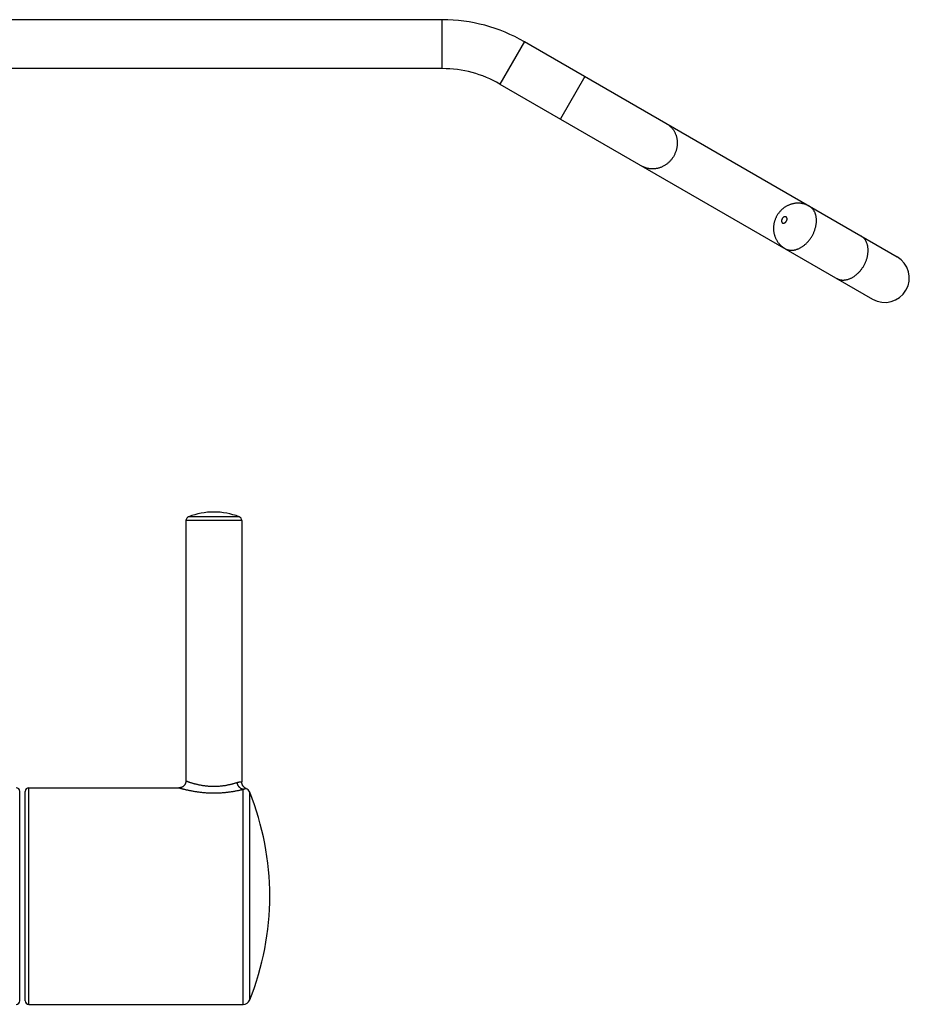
# Model space of a CAD drawing. Header units: millimetres. Extents: x 198 to 322, y 60 to 268.
# Tile 91 of 110: x 288 to 301, y 203 to 217. Entities that reach past the tile are written whole.
import ezdxf

# ---------------------------------------------------------------- set-up
doc = ezdxf.new("R2010")
doc.units = ezdxf.units.MM
doc.header["$LTSCALE"] = 30.734
doc.layers.get('0').update_dxf_attribs({"linetype": 'CONTINUOUS'})

msp = doc.modelspace()

# ---------------------------------------------------------------- linework, layer by layer
at = {"color": 7, "linetype": 'Continuous'}
for p, q in [((293.848, 217.117), (280.748, 217.117)), ((295.023, 216.803), (300.359, 213.722)), ((293.848, 216.417), (280.748, 216.417)), ((294.673, 216.196), (300.009, 213.116)), ((290.178, 209.944), (290.178, 206.217)), ((290.978, 209.944), (290.978, 206.201)), ((287.798, 203.067), (287.798, 206.067)), ((287.878, 203.067), (287.878, 206.067)), ((287.928, 206.117), (290.078, 206.117)), ((287.928, 203.017), (290.998, 203.017))]:
    msp.add_line(p, q, dxfattribs=at)
at = {"color": 9, "linetype": 'Continuous'}
for p, q in [((293.848, 216.417), (293.848, 217.117)), ((295.023, 216.803), (294.673, 216.196)), ((295.889, 216.303), (295.539, 215.696)), ((290.939, 210), (290.216, 210)), ((290.978, 209.944), (290.178, 209.944)), ((287.928, 203.017), (287.928, 206.117)), ((290.998, 203.017), (290.998, 206.096)), ((291.091, 203.08), (291.091, 206.055))]:
    msp.add_line(p, q, dxfattribs=at)
at = {"color": 7, "linetype": 'Continuous'}
for points in [[(290.178, 206.217), (290.178, 206.216), (290.178, 206.213), (290.177, 206.209), (290.177, 206.206), (290.177, 206.202), (290.176, 206.199), (290.175, 206.195), (290.175, 206.192), (290.174, 206.189), (290.172, 206.185), (290.171, 206.182), (290.17, 206.179), (290.169, 206.176), (290.167, 206.173), (290.165, 206.169), (290.164, 206.166), (290.162, 206.163), (290.16, 206.161), (290.158, 206.158), (290.156, 206.155), (290.154, 206.152), (290.151, 206.15), (290.149, 206.147), (290.146, 206.145), (290.144, 206.142), (290.141, 206.14), (290.138, 206.138), (290.136, 206.136), (290.133, 206.134), (290.13, 206.132), (290.127, 206.13), (290.124, 206.129), (290.121, 206.127), (290.117, 206.126), (290.114, 206.124), (290.111, 206.123), (290.108, 206.122), (290.104, 206.121), (290.101, 206.12), (290.097, 206.119), (290.094, 206.119), (290.091, 206.118), (290.087, 206.118), (290.084, 206.118), (290.08, 206.118), (290.078, 206.117)], [(291.038, 206.109), (291.035, 206.11), (291.032, 206.112), (291.029, 206.114), (291.026, 206.115), (291.023, 206.117), (291.02, 206.119), (291.017, 206.121), (291.015, 206.123), (291.012, 206.126), (291.009, 206.128), (291.007, 206.131), (291.004, 206.133), (291.002, 206.136), (291, 206.138), (290.998, 206.141), (290.996, 206.144), (290.994, 206.147), (290.992, 206.15), (290.99, 206.153), (290.988, 206.156), (290.987, 206.159), (290.986, 206.162), (290.984, 206.166), (290.983, 206.169), (290.982, 206.172), (290.981, 206.176), (290.98, 206.179), (290.98, 206.182), (290.979, 206.186), (290.978, 206.189), (290.978, 206.193), (290.978, 206.196), (290.978, 206.2), (290.978, 206.201)]]:
    msp.add_lwpolyline(points, dxfattribs=at)
for centre, radius, start, end in [((293.848, 214.767), 2.35, 60, 90), ((293.848, 214.767), 1.65, 60, 90), ((300.184, 213.418), 0.35, 240, 60), ((290.238, 209.944), 0.06, 111.2048, 180), ((290.578, 209.067), 1, 68.7952, 111.2048), ((290.918, 209.944), 0.06, 0, 68.7952), ((287.748, 206.067), 0.05, 0, 90), ((287.928, 206.067), 0.05, 90, 180), ((290.998, 206.017), 0.1, 21.8264, 66.5556), ((287.378, 204.567), 4, 338.1736, 21.8264), ((287.748, 203.067), 0.05, 270, 0), ((287.928, 203.067), 0.05, 180, 270), ((290.998, 203.117), 0.1, 270, 338.1736)]:
    msp.add_arc(centre, radius, start, end, dxfattribs=at)
at = {"color": 9, "linetype": 'Continuous'}
for points, knots in [([(297.063, 215.625), (297.068, 215.622), (297.078, 215.615), (297.093, 215.605), (297.108, 215.593), (297.121, 215.58), (297.134, 215.567), (297.146, 215.553), (297.157, 215.538), (297.167, 215.522), (297.176, 215.505), (297.184, 215.488), (297.192, 215.471), (297.198, 215.452), (297.203, 215.434), (297.207, 215.415), (297.21, 215.396), (297.212, 215.376), (297.213, 215.356), (297.212, 215.336), (297.211, 215.317), (297.208, 215.297), (297.205, 215.277), (297.2, 215.257), (297.195, 215.238), (297.188, 215.219), (297.18, 215.2), (297.171, 215.182), (297.165, 215.17), (297.161, 215.164)], [0, 0, 0, 0, 0.0183965, 0.036807, 0.0552453, 0.0737245, 0.0922574, 0.1108558, 0.1295305, 0.1482913, 0.1671464, 0.186103, 0.2051664, 0.2243408, 0.2436285, 0.2630304, 0.2825459, 0.3021728, 0.3219074, 0.3417447, 0.3616784, 0.381701, 0.4018038, 0.4219772, 0.4422109, 0.4624936, 0.4828136, 0.5031587, 0.5235164, 0.5235164, 0.5235164, 0.5235164]), ([(297.161, 215.164), (297.158, 215.158), (297.151, 215.146), (297.139, 215.13), (297.127, 215.113), (297.114, 215.098), (297.1, 215.083), (297.085, 215.07), (297.07, 215.057), (297.054, 215.044), (297.037, 215.033), (297.02, 215.023), (297.003, 215.014), (296.985, 215.006), (296.967, 214.999), (296.948, 214.993), (296.93, 214.988), (296.911, 214.984), (296.892, 214.982), (296.873, 214.98), (296.854, 214.98), (296.835, 214.981), (296.817, 214.983), (296.798, 214.986), (296.78, 214.99), (296.763, 214.996), (296.745, 215.002), (296.729, 215.01), (296.718, 215.016), (296.713, 215.019)], [0, 0, 0, 0, 0.0203577, 0.0407028, 0.0610228, 0.0813055, 0.1015392, 0.1217126, 0.1418155, 0.161838, 0.1817717, 0.2016091, 0.2213436, 0.2409705, 0.260486, 0.2798879, 0.2991756, 0.31835, 0.3374134, 0.35637, 0.3752251, 0.3939859, 0.4126606, 0.4312591, 0.449792, 0.4682712, 0.4867094, 0.5051199, 0.5235164, 0.5235164, 0.5235164, 0.5235164]), ([(299.142, 214.02), (299.146, 214.026), (299.152, 214.038), (299.161, 214.056), (299.17, 214.074), (299.177, 214.093), (299.184, 214.112), (299.189, 214.131), (299.194, 214.15), (299.198, 214.169), (299.201, 214.188), (299.204, 214.207), (299.205, 214.225), (299.205, 214.244), (299.205, 214.261), (299.203, 214.279), (299.201, 214.296), (299.197, 214.313), (299.193, 214.329), (299.188, 214.344), (299.182, 214.359), (299.175, 214.373), (299.167, 214.386), (299.158, 214.398), (299.149, 214.41), (299.139, 214.42), (299.128, 214.43), (299.117, 214.439), (299.109, 214.444), (299.104, 214.446)], [0, 0, 0, 0, 0.0203549, 0.040675, 0.0609257, 0.0810731, 0.1010839, 0.1209265, 0.1405703, 0.1599867, 0.1791493, 0.198034, 0.2166195, 0.2348876, 0.2528236, 0.2704166, 0.2876597, 0.3045505, 0.3210915, 0.3372901, 0.3531589, 0.3687161, 0.3839853, 0.3989952, 0.41378, 0.4283783, 0.4428329, 0.4571897, 0.4714971, 0.4714971, 0.4714971, 0.4714971]), ([(298.714, 214.267), (298.713, 214.266), (298.712, 214.263), (298.71, 214.259), (298.708, 214.255), (298.707, 214.251), (298.706, 214.246), (298.705, 214.242), (298.705, 214.238), (298.705, 214.234), (298.705, 214.23), (298.706, 214.226), (298.707, 214.222), (298.708, 214.219), (298.71, 214.216), (298.712, 214.213), (298.714, 214.21), (298.717, 214.208), (298.719, 214.206), (298.722, 214.205), (298.726, 214.204), (298.729, 214.203), (298.732, 214.203), (298.736, 214.203), (298.739, 214.204), (298.743, 214.205), (298.747, 214.206), (298.75, 214.208), (298.754, 214.21), (298.757, 214.212), (298.761, 214.215), (298.764, 214.218), (298.767, 214.221), (298.77, 214.225), (298.773, 214.228), (298.774, 214.231), (298.775, 214.232)], [0, 0, 0, 0, 0.0045267, 0.0090792, 0.0136269, 0.0181383, 0.0225828, 0.0269328, 0.0311701, 0.035289, 0.0392873, 0.0431622, 0.0469117, 0.0505385, 0.0540519, 0.0574674, 0.0608046, 0.0640874, 0.067342, 0.0705965, 0.0738793, 0.0772166, 0.0806321, 0.0841457, 0.0877726, 0.0915221, 0.095397, 0.0993953, 0.1035143, 0.1077518, 0.112102, 0.1165469, 0.1210584, 0.1256061, 0.1301584, 0.1346844, 0.1346844, 0.1346844, 0.1346844]), ([(298.775, 214.232), (298.776, 214.234), (298.777, 214.236), (298.779, 214.24), (298.781, 214.245), (298.782, 214.249), (298.783, 214.253), (298.784, 214.257), (298.784, 214.262), (298.784, 214.266), (298.784, 214.27), (298.783, 214.274), (298.782, 214.277), (298.781, 214.281), (298.779, 214.284), (298.777, 214.287), (298.775, 214.289), (298.772, 214.291), (298.77, 214.293), (298.767, 214.295), (298.763, 214.296), (298.76, 214.296), (298.757, 214.297), (298.753, 214.296), (298.75, 214.296), (298.746, 214.295), (298.742, 214.294), (298.739, 214.292), (298.735, 214.29), (298.732, 214.287), (298.728, 214.285), (298.725, 214.282), (298.722, 214.278), (298.719, 214.275), (298.716, 214.271), (298.715, 214.269), (298.714, 214.267)], [0, 0, 0, 0, 0.0045267, 0.0090792, 0.0136269, 0.0181383, 0.0225828, 0.0269328, 0.0311701, 0.035289, 0.0392873, 0.0431622, 0.0469117, 0.0505385, 0.0540519, 0.0574674, 0.0608046, 0.0640874, 0.067342, 0.0705965, 0.0738793, 0.0772166, 0.0806321, 0.0841457, 0.0877726, 0.0915221, 0.095397, 0.0993953, 0.1035143, 0.1077518, 0.112102, 0.1165469, 0.1210584, 0.1256061, 0.1301584, 0.1346844, 0.1346844, 0.1346844, 0.1346844]), ([(298.754, 213.84), (298.759, 213.838), (298.767, 213.833), (298.78, 213.827), (298.794, 213.823), (298.808, 213.82), (298.823, 213.817), (298.838, 213.816), (298.853, 213.816), (298.869, 213.817), (298.884, 213.819), (298.9, 213.822), (298.916, 213.826), (298.932, 213.832), (298.948, 213.838), (298.964, 213.845), (298.98, 213.854), (298.996, 213.863), (299.011, 213.874), (299.026, 213.885), (299.041, 213.897), (299.056, 213.91), (299.07, 213.924), (299.083, 213.938), (299.096, 213.953), (299.109, 213.969), (299.121, 213.986), (299.132, 214.003), (299.139, 214.014), (299.142, 214.02)], [0, 0, 0, 0, 0.0143074, 0.0286642, 0.0431188, 0.0577171, 0.0725019, 0.0875118, 0.1027809, 0.1183382, 0.134207, 0.1504056, 0.1669466, 0.1838374, 0.2010805, 0.2186735, 0.2366095, 0.2548776, 0.2734631, 0.2923478, 0.3115104, 0.3309268, 0.3505706, 0.3704132, 0.390424, 0.4105714, 0.4308221, 0.4511422, 0.4714971, 0.4714971, 0.4714971, 0.4714971]), ([(299.882, 213.593), (299.885, 213.599), (299.892, 213.611), (299.901, 213.629), (299.909, 213.647), (299.917, 213.666), (299.923, 213.685), (299.929, 213.704), (299.934, 213.723), (299.938, 213.742), (299.941, 213.761), (299.943, 213.78), (299.945, 213.798), (299.945, 213.817), (299.944, 213.834), (299.943, 213.852), (299.94, 213.869), (299.937, 213.886), (299.932, 213.902), (299.927, 213.917), (299.921, 213.932), (299.914, 213.946), (299.907, 213.959), (299.898, 213.971), (299.889, 213.983), (299.879, 213.993), (299.868, 214.003), (299.856, 214.012), (299.848, 214.017), (299.844, 214.019)], [0, 0, 0, 0, 0.0203549, 0.040675, 0.0609257, 0.0810731, 0.1010839, 0.1209265, 0.1405703, 0.1599867, 0.1791493, 0.198034, 0.2166195, 0.2348876, 0.2528236, 0.2704166, 0.2876597, 0.3045505, 0.3210915, 0.3372901, 0.3531589, 0.3687161, 0.3839853, 0.3989952, 0.41378, 0.4283783, 0.4428329, 0.4571897, 0.4714971, 0.4714971, 0.4714971, 0.4714971]), ([(299.494, 213.413), (299.498, 213.41), (299.507, 213.406), (299.52, 213.4), (299.534, 213.396), (299.548, 213.392), (299.563, 213.39), (299.578, 213.389), (299.593, 213.389), (299.608, 213.39), (299.624, 213.392), (299.64, 213.395), (299.656, 213.399), (299.672, 213.405), (299.688, 213.411), (299.704, 213.418), (299.72, 213.427), (299.736, 213.436), (299.751, 213.447), (299.766, 213.458), (299.781, 213.47), (299.795, 213.483), (299.809, 213.497), (299.823, 213.511), (299.836, 213.526), (299.849, 213.542), (299.86, 213.559), (299.872, 213.576), (299.879, 213.587), (299.882, 213.593)], [0, 0, 0, 0, 0.0143074, 0.0286642, 0.0431188, 0.0577171, 0.0725019, 0.0875118, 0.1027809, 0.1183382, 0.134207, 0.1504056, 0.1669466, 0.1838374, 0.2010805, 0.2186735, 0.2366095, 0.2548776, 0.2734631, 0.2923478, 0.3115104, 0.3309268, 0.3505706, 0.3704132, 0.390424, 0.4105714, 0.4308221, 0.4511422, 0.4714971, 0.4714971, 0.4714971, 0.4714971]), ([(290.178, 206.217), (290.179, 206.217), (290.18, 206.217), (290.183, 206.215), (290.188, 206.214), (290.193, 206.212), (290.199, 206.209), (290.207, 206.207), (290.216, 206.204), (290.226, 206.2), (290.237, 206.196), (290.25, 206.192), (290.263, 206.188), (290.278, 206.184), (290.294, 206.179), (290.31, 206.175), (290.328, 206.171), (290.346, 206.166), (290.365, 206.162), (290.384, 206.158), (290.404, 206.155), (290.425, 206.151), (290.445, 206.149), (290.466, 206.146), (290.488, 206.144), (290.509, 206.142), (290.53, 206.141), (290.552, 206.14), (290.574, 206.14), (290.595, 206.14), (290.617, 206.141), (290.638, 206.142), (290.66, 206.143), (290.681, 206.145), (290.702, 206.148), (290.723, 206.15), (290.744, 206.153), (290.764, 206.157), (290.784, 206.161), (290.803, 206.165), (290.821, 206.169), (290.839, 206.173), (290.856, 206.178), (290.872, 206.182), (290.887, 206.187), (290.901, 206.191), (290.91, 206.194), (290.914, 206.195)], [0, 0, 0, 0, 0.0024938, 0.0056248, 0.0100223, 0.0156877, 0.0226199, 0.0308157, 0.0402674, 0.0509563, 0.062857, 0.0759381, 0.0901524, 0.1054368, 0.1217191, 0.1389179, 0.1569407, 0.1756876, 0.1950542, 0.2149458, 0.2352751, 0.2559554, 0.276908, 0.2980752, 0.3194065, 0.340855, 0.3623845, 0.3839692, 0.4055851, 0.4272096, 0.4488201, 0.4703922, 0.4918995, 0.5133096, 0.534577, 0.5556513, 0.5764777, 0.5969842, 0.6170819, 0.636681, 0.6556896, 0.6740075, 0.6915352, 0.7081792, 0.7238532, 0.7384764, 0.7519763, 0.7519763, 0.7519763, 0.7519763]), ([(290.914, 206.195), (290.917, 206.196), (290.923, 206.198), (290.932, 206.2), (290.94, 206.201), (290.948, 206.202), (290.956, 206.202), (290.962, 206.202), (290.968, 206.202), (290.972, 206.202), (290.975, 206.201), (290.977, 206.201), (290.978, 206.201)], [0, 0, 0, 0, 0.00942643, 0.01848997, 0.02711381, 0.03518816, 0.04256736, 0.04908316, 0.05457209, 0.05890855, 0.06202161, 0.06450905, 0.06450905, 0.06450905, 0.06450905]), ([(290.998, 206.096), (290.996, 206.097), (290.992, 206.097), (290.985, 206.099), (290.979, 206.101), (290.972, 206.104), (290.966, 206.107), (290.96, 206.111), (290.954, 206.115), (290.949, 206.12), (290.944, 206.125), (290.939, 206.131), (290.934, 206.137), (290.93, 206.144), (290.926, 206.15), (290.923, 206.157), (290.92, 206.165), (290.918, 206.172), (290.916, 206.18), (290.915, 206.187), (290.914, 206.193), (290.914, 206.195)], [0, 0, 0, 0, 0.006651, 0.0133766, 0.020187, 0.0270904, 0.0340919, 0.0411946, 0.0483987, 0.0557022, 0.0631006, 0.0705875, 0.0781544, 0.0857915, 0.0934873, 0.1012291, 0.1090036, 0.1167966, 0.1245937, 0.1323805, 0.1401425, 0.1401425, 0.1401425, 0.1401425]), ([(290.078, 206.117), (290.079, 206.117), (290.081, 206.117), (290.084, 206.116), (290.089, 206.114), (290.095, 206.113), (290.102, 206.111), (290.11, 206.108), (290.12, 206.106), (290.132, 206.103), (290.145, 206.1), (290.159, 206.096), (290.174, 206.093), (290.191, 206.089), (290.209, 206.085), (290.228, 206.081), (290.248, 206.077), (290.269, 206.073), (290.292, 206.069), (290.315, 206.065), (290.339, 206.061), (290.364, 206.058), (290.39, 206.055), (290.416, 206.052), (290.442, 206.05), (290.469, 206.048), (290.496, 206.047), (290.524, 206.045), (290.551, 206.045), (290.579, 206.045), (290.606, 206.045), (290.634, 206.045), (290.661, 206.047), (290.688, 206.048), (290.715, 206.05), (290.742, 206.053), (290.768, 206.055), (290.793, 206.058), (290.818, 206.062), (290.842, 206.065), (290.865, 206.069), (290.888, 206.073), (290.909, 206.077), (290.929, 206.081), (290.948, 206.085), (290.966, 206.089), (290.983, 206.093), (290.993, 206.095), (290.998, 206.096)], [0, 0, 0, 0, 0.0026718, 0.0060411, 0.0107988, 0.0169547, 0.0245096, 0.0334615, 0.0438044, 0.055528, 0.0686248, 0.0830882, 0.0989058, 0.116038, 0.1344335, 0.1540337, 0.1747698, 0.1965621, 0.2193253, 0.2429698, 0.267401, 0.2925222, 0.3182362, 0.3444502, 0.3710795, 0.3980431, 0.4252636, 0.4526714, 0.4802018, 0.5077916, 0.5353791, 0.562903, 0.5903018, 0.6175122, 0.6444608, 0.6710676, 0.6972522, 0.7229299, 0.7480053, 0.7723847, 0.7959763, 0.8186859, 0.8404165, 0.8610795, 0.8805928, 0.8988827, 0.9158868, 0.9315546, 0.9315546, 0.9315546, 0.9315546]), ([(290.998, 206.096), (291.001, 206.098), (291.006, 206.1), (291.013, 206.103), (291.02, 206.105), (291.026, 206.107), (291.031, 206.108), (291.035, 206.109), (291.037, 206.109), (291.038, 206.109)], [0, 0, 0, 0, 0.00834756, 0.01617801, 0.02335361, 0.02967837, 0.03492317, 0.03882033, 0.04193359, 0.04193359, 0.04193359, 0.04193359])]:
    msp.add_open_spline(points, degree=3, knots=knots, dxfattribs=at)
at = {"color": 7, "linetype": 'Continuous'}
for points, knots in [([(299.104, 214.446), (299.1, 214.449), (299.09, 214.454), (299.074, 214.462), (299.059, 214.468), (299.043, 214.474), (299.026, 214.479), (299.01, 214.483), (298.993, 214.486), (298.976, 214.488), (298.958, 214.489), (298.941, 214.49), (298.923, 214.489), (298.906, 214.488), (298.888, 214.486), (298.871, 214.482), (298.853, 214.478), (298.835, 214.473), (298.818, 214.466), (298.801, 214.459), (298.785, 214.451), (298.768, 214.442), (298.753, 214.432), (298.737, 214.421), (298.723, 214.41), (298.708, 214.397), (298.695, 214.384), (298.682, 214.371), (298.67, 214.356), (298.659, 214.342), (298.649, 214.326), (298.642, 214.316), (298.639, 214.311)], [0, 0, 0, 0, 0.016846, 0.0337103, 0.0506465, 0.0677218, 0.0847019, 0.1019383, 0.1191632, 0.1363341, 0.1538669, 0.171117, 0.1888249, 0.206322, 0.2240445, 0.2417567, 0.2599662, 0.2785316, 0.2967036, 0.3144918, 0.3335008, 0.3523663, 0.3707512, 0.3895637, 0.4085207, 0.4270221, 0.4457657, 0.4645583, 0.4830343, 0.5016575, 0.5201819, 0.5385436, 0.5385436, 0.5385436, 0.5385436]), ([(298.639, 214.311), (298.636, 214.305), (298.63, 214.294), (298.622, 214.278), (298.615, 214.261), (298.609, 214.243), (298.603, 214.226), (298.599, 214.209), (298.595, 214.191), (298.593, 214.173), (298.591, 214.156), (298.59, 214.139), (298.59, 214.121), (298.591, 214.104), (298.592, 214.087), (298.595, 214.07), (298.598, 214.053), (298.603, 214.036), (298.608, 214.02), (298.614, 214.004), (298.62, 213.988), (298.628, 213.973), (298.636, 213.958), (298.645, 213.944), (298.654, 213.93), (298.664, 213.916), (298.675, 213.904), (298.687, 213.891), (298.699, 213.88), (298.712, 213.869), (298.726, 213.858), (298.74, 213.849), (298.749, 213.843), (298.754, 213.84)], [0, 0, 0, 0, 0.0186061, 0.0371717, 0.0556368, 0.073776, 0.0920449, 0.1101553, 0.1277916, 0.1456647, 0.1635204, 0.1804646, 0.1977359, 0.2154151, 0.2326351, 0.2499255, 0.2669986, 0.2843344, 0.301318, 0.3184274, 0.3353576, 0.352267, 0.3692932, 0.3860197, 0.4030711, 0.4197961, 0.4366781, 0.4536568, 0.4704696, 0.4874739, 0.5044489, 0.5214518, 0.5385475, 0.5385475, 0.5385475, 0.5385475])]:
    msp.add_open_spline(points, degree=3, knots=knots, dxfattribs=at)

doc.saveas('drawing.dxf')
